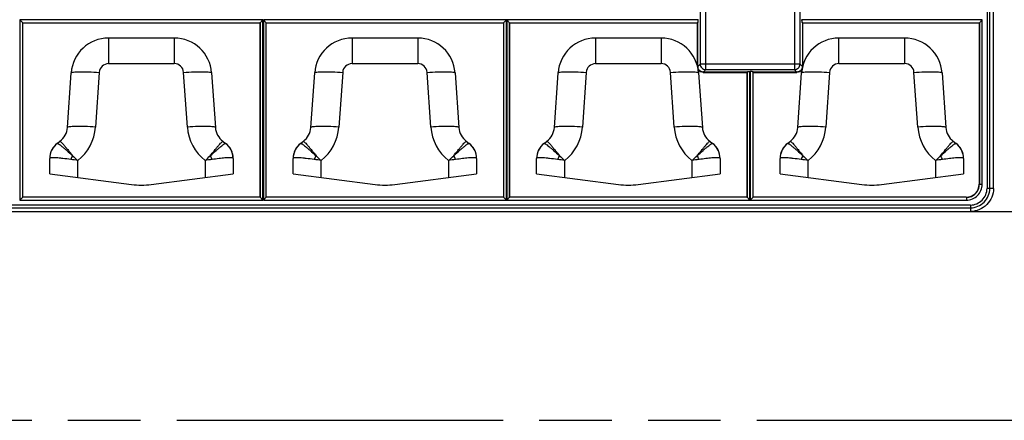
# Model space of a CAD drawing. Header units: millimetres. Extents: x 0 to 210, y 0 to 297.
# Tile 10 of 31: x 108 to 134, y 133 to 143. Entities that reach past the tile are written whole.
import ezdxf
from ezdxf.enums import TextEntityAlignment as Align

# ---------------------------------------------------------------- set-up
doc = ezdxf.new("R2010")
doc.units = ezdxf.units.MM
doc.header["$LTSCALE"] = 19.36
doc.linetypes.add('PHANTOM', pattern=[0.8, 0.45, -0.05, 0.1, -0.05, 0.1, -0.05])
doc.layers.get('0').update_dxf_attribs({"linetype": 'CONTINUOUS'})
doc.layers.add('DEFAULT_3', color=7, linetype='PHANTOM')
doc.layers.add('Z_DIM_2D', color=7, linetype='CONTINUOUS')
doc.styles.add('TEXTSTYLE_3', font='helveticaneueltw1g-ltcn.otf')
doc.dimstyles.new('DIMSTYLE_2', dxfattribs={"dimtxt": 2.1, "dimasz": 3.5, "dimexe": 1.5, "dimexo": 0, "dimgap": 0.525, "dimtad": 1, "dimdec": 1, "dimlfac": 4, "dimdsep": 46, "dimtxsty": 'TEXTSTYLE_3', "dimblk": '_FILLED', "dimblk1": '_FILLED', "dimblk2": '_FILLED', "dimcen": 0.09, "dimclrt": 5, "dimadec": 0, "dimazin": 0, "dimtp": 0.3, "dimtm": 0.3, "dimtfac": 1, "dimtdec": 1, "dimtofl": 0, "dimtmove": 0, "dimatfit": 3, "dimldrblk": '_FILLED', "dimfxl": 0, "dimtolj": 1, "dimarcsym": 0})

# ---------------------------------------------------------------- blocks, each defined once
blk = doc.blocks.new('*D3')
at = {"layer": 'Z_DIM_2D', "color": 2, "linetype": 'Continuous'}
for p, q in [((133.274, 153.512), (139.402, 153.512)), ((137.902, 153.512), (137.902, 145.887)), ((137.902, 138.261), (137.902, 145.887)), ((133.274, 138.261), (139.402, 138.261))]:
    blk.add_line(p, q, dxfattribs=at)
at = {"layer": 'Z_DIM_2D', "color": 5, "linetype": 'Continuous', "style": 'TEXTSTYLE_3'}
blk.add_text('61', height=2.1, rotation=90, dxfattribs=at).set_placement((137.377, 145.887), align=Align.CENTER)
blk = doc.blocks.new('_FILLED')
at = {"color": 0, "linetype": 'ByBlock'}
blk.add_solid([(0, 0), (-1, 0.125), (-1, -0.125)], dxfattribs=at)
blk = doc.blocks.new('_NONE')

msp = doc.modelspace()

# ---------------------------------------------------------------- linework, layer by layer
at = {"color": 7, "linetype": 'Continuous'}
for p, q in [((133.88843, 138.87567), (133.88843, 147.53587)), ((107.96925, 143.30508), (107.89467, 143.37967)), ((107.96925, 143.30508), (107.97271, 143.30163)), ((107.97271, 143.30163), (114.30296, 143.30163)), ((107.97271, 138.64273), (107.97271, 143.30163)), ((114.30641, 143.30508), (114.30296, 143.30163)), ((114.30296, 143.30163), (114.30296, 138.64273)), ((114.30641, 143.30508), (114.381, 143.37967)), ((114.46925, 143.30508), (114.39467, 143.37967)), ((114.46925, 143.30508), (114.47271, 143.30163)), ((114.47271, 143.30163), (120.80296, 143.30163)), ((114.47271, 138.64273), (114.47271, 143.30163)), ((120.80641, 143.30508), (120.80296, 143.30163)), ((120.80296, 143.30163), (120.80296, 138.64273)), ((120.80641, 143.30508), (120.881, 143.37967)), ((120.96925, 143.30508), (120.89467, 143.37967)), ((120.97098, 143.30508), (120.97098, 143.30163)), ((120.97098, 143.30163), (125.97697, 143.30163)), ((120.97271, 138.64273), (120.97271, 143.30163)), ((125.99245, 143.30508), (125.98935, 143.30276)), ((126.00189, 143.37967), (126.00189, 143.39334)), ((128.77378, 143.39334), (128.77378, 143.37967)), ((128.78477, 143.30508), (128.78508, 143.30301)), ((128.7987, 143.30163), (133.50833, 143.30163)), ((133.5066, 143.30163), (133.5066, 138.99082)), ((133.50833, 143.30163), (133.50833, 143.30508)), ((133.51006, 143.30508), (133.58465, 143.37967)), ((112.01474, 142.8957), (110.26093, 142.8957)), ((118.51474, 142.8957), (116.76093, 142.8957)), ((125.01474, 142.8957), (123.26093, 142.8957)), ((131.51474, 142.8957), (129.76093, 142.8957)), ((109.1623, 140.50234), (109.2633, 141.96461)), ((113.01236, 141.96461), (113.11337, 140.50234)), ((115.6623, 140.50234), (115.7633, 141.96461)), ((119.51236, 141.96461), (119.61337, 140.50234)), ((122.1623, 140.50234), (122.2633, 141.96461)), ((126.01236, 141.96461), (126.11337, 140.50234)), ((127.30296, 141.97564), (127.30296, 138.64273)), ((127.30641, 141.99112), (127.30409, 141.98802)), ((127.381, 142.00056), (127.39467, 142.00056)), ((127.46925, 141.99112), (127.47158, 141.98802)), ((127.47271, 138.64273), (127.47271, 141.97564)), ((128.6623, 140.50234), (128.7633, 141.96461)), ((132.51236, 141.96461), (132.61337, 140.50234)), ((108.88897, 140.08086), (108.96365, 140.13692)), ((113.31202, 140.13692), (113.38609, 140.08131)), ((115.38897, 140.08086), (115.46365, 140.13692)), ((119.81202, 140.13692), (119.88609, 140.08131)), ((121.88958, 140.08131), (121.96365, 140.13692)), ((126.31202, 140.13692), (126.38609, 140.08131)), ((128.38897, 140.08086), (128.46365, 140.13692)), ((132.81202, 140.13692), (132.88609, 140.08131)), ((108.68913, 139.27106), (108.68913, 139.68098)), ((113.58654, 139.68098), (113.58654, 139.27106)), ((115.18913, 139.27106), (115.18913, 139.68098)), ((120.08654, 139.68098), (120.08654, 139.27106)), ((121.68913, 139.27106), (121.68913, 139.68098)), ((126.58654, 139.68098), (126.58654, 139.27106)), ((128.18913, 139.27106), (128.18913, 139.68098)), ((133.08654, 139.68098), (133.08654, 139.27106)), ((108.68913, 139.27106), (110.87548, 138.98176)), ((111.40019, 138.98176), (113.58654, 139.27106)), ((115.18913, 139.27106), (117.37548, 138.98176)), ((117.90019, 138.98176), (120.08654, 139.27106)), ((121.68913, 139.27106), (123.87548, 138.98176)), ((124.40019, 138.98176), (126.58654, 139.27106)), ((128.18913, 139.27106), (130.37548, 138.98176)), ((130.90019, 138.98176), (133.08654, 139.27106)), ((107.96925, 138.63928), (107.89467, 138.56469)), ((107.96925, 138.63928), (107.97271, 138.64273)), ((114.30296, 138.64273), (107.97271, 138.64273)), ((114.30641, 138.63928), (114.30296, 138.64273)), ((114.30641, 138.63928), (114.381, 138.56469)), ((114.46925, 138.63928), (114.39467, 138.56469)), ((114.46925, 138.63928), (114.47271, 138.64273)), ((120.80296, 138.64273), (114.47271, 138.64273)), ((120.80641, 138.63928), (120.80296, 138.64273)), ((120.80641, 138.63928), (120.881, 138.56469)), ((120.96925, 138.63928), (120.89467, 138.56469)), ((120.96925, 138.63928), (120.97271, 138.64273)), ((127.30296, 138.64273), (120.97271, 138.64273)), ((127.30296, 138.64273), (127.30641, 138.63928)), ((127.30641, 138.63928), (127.381, 138.56469)), ((127.46925, 138.63928), (127.39467, 138.56469)), ((133.16025, 138.64273), (127.47098, 138.64273)), ((127.47098, 138.64273), (127.47098, 138.63928)), ((63.002, 138.26091), (133.27367, 138.26091))]:
    msp.add_line(p, q, dxfattribs=at)
at = {"color": 9, "linetype": 'Continuous'}
for p, q in [((133.71581, 147.4157), (133.71581, 138.87567)), ((133.7904, 138.87567), (133.7904, 147.40982)), ((126.20255, 142.05268), (126.20255, 144.72033)), ((128.57312, 144.72033), (128.57312, 142.05268)), ((126.05401, 144.57179), (126.05401, 142.20122)), ((128.72166, 142.20122), (128.72166, 144.57179)), ((114.381, 143.37967), (107.89467, 143.37967)), ((107.89467, 143.37967), (107.89467, 138.56469)), ((107.96925, 143.30508), (114.30641, 143.30508)), ((107.96925, 138.63928), (107.96925, 143.30508)), ((114.30641, 143.30508), (114.30641, 138.63928)), ((114.381, 138.56469), (114.381, 143.37967)), ((120.881, 143.37967), (114.39467, 143.37967)), ((114.39467, 143.37967), (114.39467, 138.56469)), ((114.46925, 143.30508), (120.80641, 143.30508)), ((114.46925, 138.63928), (114.46925, 143.30508)), ((120.80641, 143.30508), (120.80641, 138.63928)), ((120.881, 138.56469), (120.881, 143.37967)), ((126.00189, 143.37967), (120.89467, 143.37967)), ((120.89467, 143.37967), (120.89467, 138.56469)), ((120.96925, 138.63928), (120.96925, 143.30508)), ((120.97098, 143.30508), (125.9909, 143.30508)), ((125.97697, 143.30163), (125.97697, 142.16795)), ((125.98935, 142.13656), (125.98935, 143.30276)), ((133.58465, 143.37967), (128.77378, 143.37967)), ((128.78477, 143.30508), (133.50833, 143.30508)), ((128.78632, 143.30276), (128.78632, 142.13656)), ((128.7987, 142.16795), (128.7987, 143.30163)), ((133.51006, 143.30508), (133.51006, 138.98736)), ((133.58465, 138.98736), (133.58465, 143.37967)), ((110.26092, 142.8957), (110.26093, 142.21107)), ((112.01474, 142.8957), (112.01474, 142.21107)), ((116.76092, 142.8957), (116.76093, 142.21107)), ((118.51474, 142.8957), (118.51474, 142.21107)), ((123.26092, 142.8957), (123.26093, 142.21107)), ((125.01474, 142.8957), (125.01474, 142.21107)), ((129.76093, 142.21107), (129.76093, 142.8957)), ((131.51474, 142.8957), (131.51474, 142.21107)), ((110.01152, 141.97829), (109.91052, 140.51597)), ((110.26092, 142.21107), (112.01474, 142.21107)), ((112.36514, 140.51608), (112.26415, 141.9783)), ((116.51152, 141.97829), (116.41052, 140.51597)), ((116.76092, 142.21107), (118.51474, 142.21107)), ((118.86514, 140.51608), (118.76415, 141.9783)), ((123.01152, 141.97829), (122.91052, 140.51597)), ((123.26092, 142.21107), (125.01474, 142.21107)), ((125.36514, 140.51608), (125.26415, 141.9783)), ((125.98935, 142.13656), (125.9853, 142.13656)), ((125.98935, 142.13656), (126.05401, 142.20122)), ((128.72166, 142.20122), (126.05401, 142.20122)), ((126.20255, 142.05268), (126.13789, 141.98802)), ((127.30409, 141.98802), (126.13789, 141.98802)), ((126.13789, 141.97564), (126.13789, 141.98802)), ((126.13789, 141.97564), (127.30296, 141.97564)), ((126.20255, 142.05268), (128.57312, 142.05268)), ((127.30641, 141.99112), (127.30641, 138.63928)), ((127.381, 138.56469), (127.381, 142.00056)), ((127.39467, 142.00056), (127.39467, 138.56469)), ((127.46925, 138.63928), (127.46925, 141.99112)), ((128.63778, 141.98802), (127.47158, 141.98802)), ((127.47271, 141.97564), (128.63778, 141.97564)), ((128.63778, 141.98802), (128.57312, 142.05268)), ((128.63778, 141.98802), (128.63778, 141.97564)), ((128.72166, 142.20122), (128.78632, 142.13656)), ((128.79037, 142.13656), (128.78632, 142.13656)), ((129.51152, 141.97829), (129.41052, 140.51603)), ((129.76093, 142.21107), (131.51474, 142.21107)), ((131.86514, 140.51608), (131.76415, 141.9783)), ((109.43913, 139.17181), (109.43913, 139.62185)), ((112.83654, 139.62188), (112.83654, 139.17181)), ((115.93913, 139.17181), (115.93913, 139.62185)), ((119.33654, 139.62188), (119.33654, 139.17181)), ((122.43913, 139.17181), (122.43913, 139.62185)), ((125.83654, 139.62188), (125.83654, 139.17181)), ((128.93913, 139.17181), (128.93913, 139.62192)), ((132.33654, 139.62188), (132.33654, 139.17181)), ((133.5066, 138.99082), (133.51006, 138.98736)), ((133.51006, 138.98736), (133.58465, 138.98863)), ((133.88843, 138.87567), (133.71581, 138.87567)), ((107.89467, 138.56469), (114.381, 138.56469)), ((114.30641, 138.63928), (107.96925, 138.63928)), ((114.39467, 138.56469), (120.881, 138.56469)), ((120.80641, 138.63928), (114.46925, 138.63928)), ((120.89467, 138.56469), (127.381, 138.56469)), ((127.30641, 138.63928), (120.96925, 138.63928)), ((127.39467, 138.56469), (133.16197, 138.56469)), ((133.16025, 138.63928), (127.47098, 138.63928)), ((133.16025, 138.64273), (133.16025, 138.63928)), ((133.16197, 138.63928), (133.16197, 138.56469)), ((133.27367, 138.43353), (63.002, 138.43353)), ((63.002, 138.35894), (133.27367, 138.35894)), ((133.27367, 138.43353), (133.27367, 138.26091))]:
    msp.add_line(p, q, dxfattribs=at)
at = {"color": 7, "linetype": 'Continuous'}
for centre, radius, start, end in [((110.26093, 141.8957), 1, 90, 176.048701), ((112.01474, 141.8957), 1, 3.951299, 90), ((116.76093, 141.8957), 1, 90, 176.048701), ((118.51474, 141.8957), 1, 3.951299, 90), ((123.26093, 141.8957), 1, 90, 176.048701), ((125.01474, 141.8957), 1, 3.951299, 90), ((129.76093, 141.8957), 1, 90, 176.048701), ((131.51474, 141.8957), 1, 3.951299, 90), ((126.15272, 142.13686), 0.16338, 180.107796, 190.404047), ((108.66349, 140.5368), 0.5, 306.89304, 356.048701), ((113.61218, 140.5368), 0.5, 183.951299, 233.10696), ((115.16349, 140.5368), 0.5, 306.89304, 356.048701), ((120.11218, 140.5368), 0.5, 183.951299, 233.10696), ((121.66349, 140.5368), 0.5, 306.89304, 356.048701), ((126.61218, 140.5368), 0.5, 183.951299, 233.10696), ((128.16349, 140.5368), 0.5, 306.89304, 356.048701), ((133.11218, 140.5368), 0.5, 183.951299, 233.10696), ((109.18913, 139.68098), 0.5, 126.89304, 180), ((113.08654, 139.68098), 0.5, 0, 53.10696), ((115.68913, 139.68098), 0.5, 126.89304, 180), ((119.58654, 139.68098), 0.5, 0, 53.10696), ((122.18913, 139.68098), 0.5, 126.89304, 180), ((126.08654, 139.68098), 0.5, 0, 53.10696), ((128.68913, 139.68098), 0.5, 126.89304, 180), ((132.58654, 139.68098), 0.5, 0, 53.10696), ((111.13783, 140.96447), 2, 262.462352, 277.537648), ((117.63783, 140.96447), 2, 262.462352, 277.537648), ((124.13783, 140.96447), 2, 262.462352, 277.537648), ((130.63783, 140.96447), 2, 262.462352, 277.537648)]:
    msp.add_arc(centre, radius, start, end, dxfattribs=at)
at = {"color": 9, "linetype": 'Continuous'}
for centre, radius, start, end in [((110.26124, 141.96075), 0.25033, 90.071808, 175.982052), ((112.01462, 141.96094), 0.25013, 3.978494, 89.972872), ((116.76124, 141.96075), 0.25033, 90.071808, 175.982052), ((118.51462, 141.96094), 0.25013, 3.978494, 89.972872), ((123.26124, 141.96075), 0.25033, 90.071808, 175.982052), ((125.01473, 141.96106), 0.25001, 3.953791, 89.997443), ((126.13716, 142.13611), 0.16037, 234.473673, 241.598796), ((128.63851, 142.1361), 0.16037, 298.40322, 305.529038), ((128.63589, 142.13626), 0.15043, 348.748186, 0.111346), ((129.76097, 141.96103), 0.25004, 90.009526, 176.039748), ((131.51462, 141.96094), 0.25013, 3.978493, 89.972872), ((108.66278, 140.60246), 1.25073, 308.368576, 356.034585), ((113.61224, 140.6022), 1.25008, 183.950246, 231.645961), ((115.16278, 140.60246), 1.25073, 308.368576, 356.034585), ((120.11224, 140.6022), 1.25008, 183.950246, 231.645961), ((121.66278, 140.60246), 1.25073, 308.368576, 356.034585), ((126.61224, 140.6022), 1.25008, 183.950246, 231.645961), ((128.16341, 140.60221), 1.25009, 308.355197, 356.046957), ((133.11224, 140.6022), 1.25008, 183.950246, 231.645961), ((109.18829, 139.68372), 0.4973, 126.917774, 174.619664), ((113.08737, 139.68372), 0.4973, 5.380256, 53.081941), ((115.68829, 139.68372), 0.4973, 126.917774, 174.619664), ((119.58737, 139.68372), 0.4973, 5.380256, 53.081941), ((122.18829, 139.68372), 0.4973, 126.917774, 174.619664), ((126.08737, 139.68372), 0.4973, 5.380256, 53.081941), ((128.68829, 139.68372), 0.4973, 126.917774, 174.619664), ((132.58737, 139.68372), 0.4973, 5.380256, 53.081941), ((109.1904, 139.68323), 0.49945, 174.586062, 179.857376), ((110.93353, 138.87069), 1.85638, 151.671055, 155.152257), ((107.64102, 128.40757), 11.35759, 80.890695, 81.860828), ((115.3712, 146.14959), 8.82043, 226.498709, 227.737093), ((106.745, 146.3213), 9.05476, 312.279082, 313.485269), ((114.63465, 128.40758), 11.35758, 98.139173, 99.109306), ((111.34213, 138.87068), 1.85639, 24.84775, 28.328938), ((113.08526, 139.68323), 0.49945, 0.142672, 5.413882), ((115.6904, 139.68323), 0.49945, 174.586062, 179.857376), ((117.43353, 138.87069), 1.85638, 151.671056, 155.152256), ((114.14102, 128.40757), 11.35759, 80.890695, 81.860828), ((121.8712, 146.14959), 8.82042, 226.498706, 227.737093), ((113.245, 146.32131), 9.05476, 312.279082, 313.485267), ((121.13465, 128.40758), 11.35758, 98.139173, 99.109306), ((117.84213, 138.87068), 1.85639, 24.84775, 28.328938), ((119.58526, 139.68323), 0.49945, 0.142672, 5.413882), ((122.1904, 139.68323), 0.49945, 174.586062, 179.857376), ((123.93353, 138.87069), 1.85638, 151.671055, 155.152257), ((120.64102, 128.40757), 11.35759, 80.890695, 81.860828), ((128.3712, 146.14959), 8.82043, 226.498709, 227.737093), ((119.745, 146.3213), 9.05476, 312.279082, 313.485269), ((127.63465, 128.40758), 11.35758, 98.139173, 99.109306), ((124.34213, 138.87068), 1.85639, 24.84775, 28.328938), ((126.08526, 139.68323), 0.49945, 0.142673, 5.413882), ((128.6904, 139.68323), 0.49945, 174.586062, 179.857376), ((130.43353, 138.87069), 1.85638, 151.671056, 155.152257), ((127.14102, 128.40757), 11.35759, 80.890695, 81.860828), ((134.8711, 146.14949), 8.82029, 226.498705, 227.736802), ((126.245, 146.3213), 9.05476, 312.279082, 313.485269), ((134.13465, 128.40758), 11.35758, 98.139173, 99.109306), ((130.84213, 138.87069), 1.85638, 24.847743, 28.328945), ((132.58526, 139.68323), 0.49945, 0.142673, 5.413882)]:
    msp.add_arc(centre, radius, start, end, dxfattribs=at)
at = {"color": 7, "linetype": 'Continuous'}
msp.add_ellipse((133.15468, 138.99466), major_axis=(0.25021, -0.25021), ratio=0.98913284, start_param=5.50325035, end_param=7.06312026, dxfattribs=at)
for points, knots in [([(125.99058, 143.30301), (125.98936, 143.30209), (125.98437, 143.30212), (125.98001, 143.30163), (125.97697, 143.30163)], [0, 0, 0, 0, 0.33448835, 1, 1, 1, 1]), ([(125.99245, 143.30508), (125.99488, 143.3069), (125.99656, 143.31654), (125.99973, 143.33187), (126.00129, 143.35438), (126.00189, 143.37081), (126.00189, 143.37967)], [0, 0, 0, 0, 0.12022128, 0.3447349, 0.64895138, 1, 1, 1, 1]), ([(128.78322, 143.30508), (128.78082, 143.30688), (128.77904, 143.31647), (128.77598, 143.33182), (128.77434, 143.35435), (128.77378, 143.3708), (128.77378, 143.37967)], [0, 0, 0, 0, 0.11890414, 0.34461105, 0.64827, 1, 1, 1, 1]), ([(128.7987, 143.30163), (128.79566, 143.30163), (128.7913, 143.30212), (128.78631, 143.30209), (128.78508, 143.30301)], [0, 0, 0, 0, 0.66544927, 1, 1, 1, 1]), ([(127.30296, 141.97564), (127.30296, 141.97838), (127.30341, 141.98233), (127.30325, 141.98688), (127.30409, 141.98802)], [0, 0, 0, 0, 0.65945837, 1, 1, 1, 1]), ([(127.30641, 141.99112), (127.30821, 141.99352), (127.3178, 141.9953), (127.33315, 141.99835), (127.35568, 142), (127.37213, 142.00056), (127.381, 142.00056)], [0, 0, 0, 0, 0.11890414, 0.34461105, 0.64827, 1, 1, 1, 1]), ([(127.46925, 141.99112), (127.46744, 141.99355), (127.4578, 141.99523), (127.44247, 141.9984), (127.41996, 141.99996), (127.40352, 142.00056), (127.39467, 142.00056)], [0, 0, 0, 0, 0.12022128, 0.3447349, 0.64895138, 1, 1, 1, 1]), ([(127.47158, 141.98802), (127.47242, 141.98688), (127.47226, 141.98233), (127.47271, 141.97838), (127.47271, 141.97564)], [0, 0, 0, 0, 0.34049577, 1, 1, 1, 1]), ([(133.88843, 138.87567), (133.88843, 138.79564), (133.85302, 138.63496), (133.71547, 138.43429), (133.51478, 138.2961), (133.35405, 138.26091), (133.27367, 138.26091)], [0, 0, 0, 0, 0.25132622, 0.50007856, 0.74758129, 1, 1, 1, 1])]:
    msp.add_open_spline(points, degree=3, knots=knots, dxfattribs=at)
at = {"color": 9, "linetype": 'Continuous'}
for points, knots in [([(109.2633, 141.96461), (109.26347, 141.96704), (109.26851, 141.97259), (109.28814, 141.9802), (109.33011, 141.98754), (109.39867, 141.99307), (109.49076, 141.99613), (109.60251, 141.99617), (109.77846, 141.9921), (109.91652, 141.98481), (110.01152, 141.97829)], [0, 0, 0, 0, 0.0097006, 0.02620505, 0.08456248, 0.1770028, 0.30039155, 0.45044459, 0.62140423, 1, 1, 1, 1]), ([(112.26415, 141.9783), (112.35915, 141.98481), (112.49721, 141.9921), (112.67315, 141.99617), (112.78491, 141.99613), (112.877, 141.99307), (112.94555, 141.98755), (112.98753, 141.9802), (113.00716, 141.97259), (113.0122, 141.96705), (113.01236, 141.96461)], [0, 0, 0, 0, 0.37859626, 0.54955608, 0.6996092, 0.82299793, 0.91543812, 0.97379528, 0.99029956, 1, 1, 1, 1]), ([(115.7633, 141.96461), (115.76347, 141.96704), (115.76851, 141.97259), (115.78814, 141.9802), (115.83011, 141.98754), (115.89867, 141.99307), (115.99076, 141.99613), (116.10251, 141.99617), (116.27846, 141.9921), (116.41652, 141.98481), (116.51152, 141.97829)], [0, 0, 0, 0, 0.0097006, 0.02620505, 0.08456248, 0.1770028, 0.30039155, 0.45044459, 0.62140423, 1, 1, 1, 1]), ([(118.76415, 141.9783), (118.85915, 141.98481), (118.99721, 141.9921), (119.17315, 141.99617), (119.28491, 141.99613), (119.377, 141.99307), (119.44555, 141.98755), (119.48753, 141.9802), (119.50716, 141.97259), (119.5122, 141.96705), (119.51236, 141.96461)], [0, 0, 0, 0, 0.37859626, 0.54955608, 0.6996092, 0.82299793, 0.91543812, 0.97379528, 0.99029956, 1, 1, 1, 1]), ([(122.2633, 141.96461), (122.26347, 141.96704), (122.26851, 141.97259), (122.28814, 141.9802), (122.33011, 141.98754), (122.39867, 141.99307), (122.49076, 141.99613), (122.60251, 141.99617), (122.77846, 141.9921), (122.91652, 141.98481), (123.01152, 141.97829)], [0, 0, 0, 0, 0.0097006, 0.02620505, 0.08456248, 0.1770028, 0.30039155, 0.45044459, 0.62140423, 1, 1, 1, 1]), ([(125.26415, 141.97829), (125.35915, 141.98481), (125.49721, 141.9921), (125.67315, 141.99617), (125.78491, 141.99613), (125.877, 141.99307), (125.94555, 141.98754), (125.98753, 141.9802), (126.00716, 141.97259), (126.0122, 141.96704), (126.01236, 141.96461)], [0, 0, 0, 0, 0.37859621, 0.549556, 0.69960912, 0.82299786, 0.91543807, 0.97379526, 0.99029955, 1, 1, 1, 1]), ([(126.13789, 141.98802), (126.1045, 141.98795), (126.03538, 142.01154), (125.99858, 142.07462), (125.99203, 142.10736)], [0, 0, 0, 0, 0.50000694, 1, 1, 1, 1]), ([(128.78343, 142.10691), (128.77694, 142.07425), (128.74001, 142.0114), (128.67109, 141.98795), (128.63778, 141.98802)], [0, 0, 0, 0, 0.49993219, 1, 1, 1, 1]), ([(128.7633, 141.96461), (128.76347, 141.96704), (128.76851, 141.97259), (128.78814, 141.9802), (128.83011, 141.98754), (128.89867, 141.99307), (128.99076, 141.99613), (129.10251, 141.99617), (129.27846, 141.9921), (129.41652, 141.98481), (129.51152, 141.97829)], [0, 0, 0, 0, 0.0097006, 0.02620505, 0.08456248, 0.1770028, 0.30039155, 0.45044459, 0.62140423, 1, 1, 1, 1]), ([(131.76415, 141.9783), (131.85915, 141.98481), (131.99721, 141.9921), (132.17315, 141.99617), (132.28491, 141.99613), (132.377, 141.99307), (132.44555, 141.98755), (132.48753, 141.9802), (132.50716, 141.97259), (132.5122, 141.96705), (132.51236, 141.96461)], [0, 0, 0, 0, 0.37859627, 0.54955608, 0.6996092, 0.82299793, 0.91543812, 0.97379528, 0.99029956, 1, 1, 1, 1]), ([(109.91052, 140.51603), (109.81552, 140.52254), (109.67745, 140.52983), (109.50151, 140.5339), (109.38975, 140.53386), (109.29766, 140.5308), (109.22911, 140.52528), (109.18714, 140.51793), (109.16751, 140.51032), (109.16247, 140.50478), (109.1623, 140.50234)], [0, 0, 0, 0, 0.37859615, 0.54955592, 0.69960902, 0.82299775, 0.91543797, 0.9737952, 0.99029952, 1, 1, 1, 1]), ([(113.11337, 140.50234), (113.1132, 140.50478), (113.10816, 140.51032), (113.08853, 140.51793), (113.04656, 140.52528), (112.978, 140.5308), (112.88591, 140.53386), (112.77416, 140.5339), (112.59821, 140.52983), (112.46015, 140.52254), (112.36515, 140.51603)], [0, 0, 0, 0, 0.00970048, 0.02620481, 0.08456203, 0.17700225, 0.30039099, 0.45044409, 0.62140386, 1, 1, 1, 1]), ([(116.41052, 140.51603), (116.31552, 140.52254), (116.17745, 140.52983), (116.00151, 140.5339), (115.88975, 140.53386), (115.79766, 140.5308), (115.72911, 140.52528), (115.68714, 140.51793), (115.66751, 140.51032), (115.66247, 140.50478), (115.6623, 140.50234)], [0, 0, 0, 0, 0.37859615, 0.54955592, 0.69960902, 0.82299775, 0.91543797, 0.9737952, 0.99029952, 1, 1, 1, 1]), ([(119.61337, 140.50234), (119.6132, 140.50478), (119.60816, 140.51032), (119.58853, 140.51793), (119.54656, 140.52528), (119.478, 140.5308), (119.38591, 140.53386), (119.27416, 140.5339), (119.09821, 140.52983), (118.96015, 140.52254), (118.86515, 140.51603)], [0, 0, 0, 0, 0.00970048, 0.02620481, 0.08456203, 0.17700225, 0.30039099, 0.45044409, 0.62140386, 1, 1, 1, 1]), ([(122.91052, 140.51603), (122.81552, 140.52254), (122.67745, 140.52983), (122.50151, 140.5339), (122.38975, 140.53386), (122.29766, 140.5308), (122.22911, 140.52528), (122.18714, 140.51793), (122.16751, 140.51032), (122.16247, 140.50478), (122.1623, 140.50234)], [0, 0, 0, 0, 0.37859615, 0.54955592, 0.69960902, 0.82299775, 0.91543797, 0.9737952, 0.99029952, 1, 1, 1, 1]), ([(126.11337, 140.50234), (126.1132, 140.50478), (126.10816, 140.51032), (126.08853, 140.51793), (126.04656, 140.52528), (125.978, 140.5308), (125.88591, 140.53386), (125.77416, 140.5339), (125.59821, 140.52983), (125.46015, 140.52254), (125.36515, 140.51603)], [0, 0, 0, 0, 0.00970048, 0.02620481, 0.08456203, 0.17700225, 0.30039099, 0.45044409, 0.62140386, 1, 1, 1, 1]), ([(129.41052, 140.51603), (129.31552, 140.52254), (129.17745, 140.52983), (129.00151, 140.5339), (128.88975, 140.53386), (128.79766, 140.5308), (128.72911, 140.52528), (128.68714, 140.51793), (128.66751, 140.51032), (128.66247, 140.50478), (128.6623, 140.50234)], [0, 0, 0, 0, 0.37859615, 0.54955592, 0.69960902, 0.82299775, 0.91543797, 0.9737952, 0.99029952, 1, 1, 1, 1]), ([(132.61337, 140.50234), (132.6132, 140.50478), (132.60816, 140.51032), (132.58853, 140.51793), (132.54656, 140.52528), (132.478, 140.5308), (132.38591, 140.53386), (132.27416, 140.5339), (132.09821, 140.52983), (131.96015, 140.52254), (131.86515, 140.51603)], [0, 0, 0, 0, 0.00970048, 0.02620481, 0.08456203, 0.17700225, 0.30039099, 0.45044409, 0.62140386, 1, 1, 1, 1]), ([(108.96365, 140.13692), (108.96467, 140.13768), (108.96904, 140.13675), (108.97935, 140.12975), (108.99947, 140.11157), (109.02976, 140.07968), (109.06985, 140.03467), (109.11816, 139.97779), (109.17371, 139.91029), (109.23508, 139.8338), (109.27752, 139.77979), (109.29948, 139.75159)], [0, 0, 0, 0, 0.00743312, 0.02195875, 0.0756825, 0.1624892, 0.28056052, 0.42707126, 0.5987138, 0.79119349, 1, 1, 1, 1]), ([(112.97619, 139.75159), (112.99815, 139.77979), (113.04058, 139.8338), (113.10196, 139.91029), (113.1575, 139.97779), (113.20582, 140.03467), (113.24591, 140.07968), (113.2762, 140.11157), (113.29632, 140.12975), (113.30663, 140.13675), (113.311, 140.13768), (113.31202, 140.13692)], [0, 0, 0, 0, 0.20880652, 0.40128621, 0.57292874, 0.71943948, 0.8375108, 0.92431749, 0.97804124, 0.99256688, 1, 1, 1, 1]), ([(115.46365, 140.13692), (115.46467, 140.13768), (115.46904, 140.13675), (115.47935, 140.12975), (115.49947, 140.11157), (115.52976, 140.07968), (115.56985, 140.03467), (115.61816, 139.97779), (115.67371, 139.91029), (115.73508, 139.8338), (115.77752, 139.77979), (115.79948, 139.75159)], [0, 0, 0, 0, 0.00743312, 0.02195875, 0.0756825, 0.16248919, 0.2805605, 0.42707124, 0.59871378, 0.79119347, 1, 1, 1, 1]), ([(119.47619, 139.75159), (119.49815, 139.77979), (119.54058, 139.8338), (119.60196, 139.91029), (119.6575, 139.97779), (119.70582, 140.03467), (119.74591, 140.07968), (119.7762, 140.11157), (119.79632, 140.12975), (119.80663, 140.13675), (119.811, 140.13768), (119.81202, 140.13692)], [0, 0, 0, 0, 0.20880651, 0.40128619, 0.57292873, 0.71943947, 0.83751079, 0.92431748, 0.97804124, 0.99256688, 1, 1, 1, 1]), ([(121.96365, 140.13692), (121.96467, 140.13768), (121.96904, 140.13675), (121.97935, 140.12975), (121.99947, 140.11157), (122.02976, 140.07968), (122.06985, 140.03467), (122.11816, 139.97779), (122.17371, 139.91029), (122.23508, 139.8338), (122.27752, 139.77979), (122.29948, 139.75159)], [0, 0, 0, 0, 0.00743312, 0.02195875, 0.0756825, 0.1624892, 0.28056052, 0.42707126, 0.5987138, 0.79119349, 1, 1, 1, 1]), ([(125.97619, 139.75159), (125.99815, 139.77979), (126.04058, 139.8338), (126.10196, 139.91029), (126.1575, 139.97779), (126.20582, 140.03467), (126.24591, 140.07968), (126.2762, 140.11157), (126.29632, 140.12975), (126.30663, 140.13675), (126.311, 140.13768), (126.31202, 140.13692)], [0, 0, 0, 0, 0.20880652, 0.40128621, 0.57292874, 0.71943948, 0.8375108, 0.92431749, 0.97804124, 0.99256688, 1, 1, 1, 1]), ([(128.46365, 140.13692), (128.46467, 140.13768), (128.46904, 140.13675), (128.47935, 140.12975), (128.49947, 140.11157), (128.52976, 140.07968), (128.56985, 140.03467), (128.61816, 139.97779), (128.67371, 139.91029), (128.73508, 139.8338), (128.77752, 139.77979), (128.79948, 139.75159)], [0, 0, 0, 0, 0.00743312, 0.02195875, 0.0756825, 0.1624892, 0.28056052, 0.42707126, 0.5987138, 0.79119349, 1, 1, 1, 1]), ([(132.47619, 139.75159), (132.49815, 139.77979), (132.54058, 139.8338), (132.60196, 139.91029), (132.6575, 139.97779), (132.70582, 140.03467), (132.74591, 140.07968), (132.7762, 140.11157), (132.79632, 140.12975), (132.80663, 140.13675), (132.811, 140.13768), (132.81202, 140.13692)], [0, 0, 0, 0, 0.20880652, 0.40128621, 0.57292874, 0.71943948, 0.8375108, 0.92431749, 0.97804124, 0.99256688, 1, 1, 1, 1]), ([(108.88958, 140.08131), (108.89084, 140.08226), (108.89578, 140.0821), (108.90879, 140.07698), (108.93327, 140.0619), (108.97073, 140.03479), (109.01979, 139.99615), (109.07888, 139.94719), (109.17401, 139.86533), (109.24818, 139.79873), (109.29948, 139.7516)], [0, 0, 0, 0, 0.00895454, 0.02489216, 0.08101884, 0.16946404, 0.28831445, 0.43467081, 0.6048875, 1, 1, 1, 1]), ([(112.97619, 139.7516), (113.02749, 139.79873), (113.10166, 139.86533), (113.19678, 139.94719), (113.25588, 139.99615), (113.30494, 140.03479), (113.3424, 140.0619), (113.36688, 140.07698), (113.37989, 140.0821), (113.38483, 140.08226), (113.38609, 140.08131)], [0, 0, 0, 0, 0.3951127, 0.56532964, 0.7116862, 0.83053662, 0.91898163, 0.97510801, 0.99104551, 1, 1, 1, 1]), ([(115.38958, 140.08131), (115.39084, 140.08226), (115.39578, 140.0821), (115.40879, 140.07698), (115.43327, 140.0619), (115.47073, 140.03479), (115.51979, 139.99615), (115.57888, 139.94719), (115.67401, 139.86533), (115.74818, 139.79873), (115.79948, 139.7516)], [0, 0, 0, 0, 0.00895454, 0.02489216, 0.08101884, 0.16946403, 0.28831443, 0.43467079, 0.60488748, 1, 1, 1, 1]), ([(119.47619, 139.7516), (119.52749, 139.79873), (119.60166, 139.86533), (119.69678, 139.94719), (119.75588, 139.99615), (119.80494, 140.03479), (119.8424, 140.0619), (119.86688, 140.07698), (119.87989, 140.0821), (119.88483, 140.08226), (119.88609, 140.08131)], [0, 0, 0, 0, 0.39511269, 0.56532963, 0.71168619, 0.83053662, 0.91898163, 0.97510801, 0.99104551, 1, 1, 1, 1]), ([(121.88958, 140.08131), (121.89084, 140.08226), (121.89578, 140.0821), (121.90879, 140.07698), (121.93327, 140.0619), (121.97073, 140.03479), (122.01979, 139.99615), (122.07888, 139.94719), (122.17401, 139.86533), (122.24818, 139.79873), (122.29948, 139.7516)], [0, 0, 0, 0, 0.00895454, 0.02489216, 0.08101884, 0.16946404, 0.28831445, 0.43467081, 0.6048875, 1, 1, 1, 1]), ([(125.97619, 139.7516), (126.02749, 139.79873), (126.10166, 139.86533), (126.19678, 139.94719), (126.25588, 139.99615), (126.30494, 140.03479), (126.3424, 140.0619), (126.36688, 140.07698), (126.37989, 140.0821), (126.38483, 140.08226), (126.38609, 140.08131)], [0, 0, 0, 0, 0.3951127, 0.56532964, 0.7116862, 0.83053662, 0.91898163, 0.97510801, 0.99104551, 1, 1, 1, 1]), ([(128.38958, 140.08131), (128.39084, 140.08226), (128.39578, 140.0821), (128.40879, 140.07698), (128.43327, 140.0619), (128.47073, 140.03479), (128.51979, 139.99615), (128.57888, 139.94719), (128.67401, 139.86533), (128.74818, 139.79873), (128.79948, 139.7516)], [0, 0, 0, 0, 0.00895454, 0.02489216, 0.08101884, 0.16946404, 0.28831445, 0.43467081, 0.6048875, 1, 1, 1, 1]), ([(132.47619, 139.7516), (132.52749, 139.79873), (132.60166, 139.86533), (132.69678, 139.94719), (132.75588, 139.99615), (132.80494, 140.03479), (132.8424, 140.0619), (132.86688, 140.07698), (132.87989, 140.0821), (132.88483, 140.08226), (132.88609, 140.08131)], [0, 0, 0, 0, 0.3951127, 0.56532964, 0.7116862, 0.83053662, 0.91898163, 0.97510801, 0.99104551, 1, 1, 1, 1]), ([(109.249, 139.65075), (109.17849, 139.66072), (109.07695, 139.67401), (108.9481, 139.68708), (108.86742, 139.69342), (108.80067, 139.69644), (108.74851, 139.69653), (108.71431, 139.69329), (108.69519, 139.68906), (108.69096, 139.68447)], [0, 0, 0, 0, 0.3800214, 0.54627314, 0.69125002, 0.81140854, 0.90387116, 0.96668935, 1, 1, 1, 1]), ([(113.56388, 139.69237), (113.53939, 139.69676), (113.47367, 139.69677), (113.35596, 139.69037), (113.20158, 139.67436), (113.08786, 139.65941), (113.02667, 139.65075)], [0, 0, 0, 0, 0.13826494, 0.36235878, 0.65652855, 1, 1, 1, 1]), ([(113.58471, 139.68447), (113.58384, 139.68542), (113.57764, 139.68983), (113.56999, 139.69127), (113.56388, 139.69237)], [0, 0, 0, 0, 0.17126491, 1, 1, 1, 1]), ([(115.749, 139.65075), (115.67849, 139.66072), (115.57695, 139.67401), (115.4481, 139.68708), (115.36742, 139.69342), (115.30067, 139.69644), (115.24851, 139.69653), (115.21431, 139.69329), (115.19519, 139.68906), (115.19096, 139.68447)], [0, 0, 0, 0, 0.3800214, 0.54627314, 0.69125002, 0.81140854, 0.90387116, 0.96668935, 1, 1, 1, 1]), ([(120.06388, 139.69237), (120.03939, 139.69676), (119.97367, 139.69677), (119.85596, 139.69037), (119.70158, 139.67436), (119.58786, 139.65941), (119.52667, 139.65075)], [0, 0, 0, 0, 0.13826494, 0.36235878, 0.65652855, 1, 1, 1, 1]), ([(120.08471, 139.68447), (120.08384, 139.68542), (120.07764, 139.68983), (120.06999, 139.69127), (120.06388, 139.69237)], [0, 0, 0, 0, 0.17126491, 1, 1, 1, 1]), ([(122.249, 139.65075), (122.17849, 139.66072), (122.07695, 139.67401), (121.9481, 139.68708), (121.86742, 139.69342), (121.80067, 139.69644), (121.74851, 139.69653), (121.71431, 139.69329), (121.69519, 139.68906), (121.69096, 139.68447)], [0, 0, 0, 0, 0.3800214, 0.54627314, 0.69125002, 0.81140854, 0.90387116, 0.96668935, 1, 1, 1, 1]), ([(126.56388, 139.69237), (126.53939, 139.69676), (126.47367, 139.69677), (126.35596, 139.69037), (126.20158, 139.67436), (126.08786, 139.65941), (126.02667, 139.65075)], [0, 0, 0, 0, 0.13826494, 0.36235878, 0.65652855, 1, 1, 1, 1]), ([(126.58471, 139.68447), (126.58384, 139.68542), (126.57764, 139.68983), (126.56999, 139.69127), (126.56388, 139.69237)], [0, 0, 0, 0, 0.17126491, 1, 1, 1, 1]), ([(128.749, 139.65075), (128.67849, 139.66072), (128.57695, 139.67401), (128.4481, 139.68708), (128.36742, 139.69342), (128.30067, 139.69644), (128.24851, 139.69653), (128.21431, 139.69329), (128.19519, 139.68906), (128.19096, 139.68447)], [0, 0, 0, 0, 0.3800214, 0.54627314, 0.69125002, 0.81140854, 0.90387116, 0.96668935, 1, 1, 1, 1]), ([(133.06388, 139.69237), (133.03939, 139.69676), (132.97367, 139.69677), (132.85596, 139.69037), (132.70158, 139.67436), (132.58786, 139.65941), (132.52667, 139.65075)], [0, 0, 0, 0, 0.13826494, 0.36235878, 0.65652855, 1, 1, 1, 1]), ([(133.08471, 139.68447), (133.08384, 139.68542), (133.07764, 139.68983), (133.06999, 139.69127), (133.06388, 139.69237)], [0, 0, 0, 0, 0.17126491, 1, 1, 1, 1]), ([(133.16197, 138.63928), (133.20732, 138.63919), (133.29904, 138.65689), (133.41513, 138.73421), (133.49243, 138.8503), (133.51017, 138.94201), (133.51006, 138.98736)], [0, 0, 0, 0, 0.2501054, 0.50000108, 0.74989507, 1, 1, 1, 1]), ([(133.16197, 138.56469), (133.21696, 138.5647), (133.32818, 138.58646), (133.46893, 138.68041), (133.56286, 138.82116), (133.58466, 138.93238), (133.58464, 138.98736)], [0, 0, 0, 0, 0.24994816, 0.50000108, 0.75005232, 1, 1, 1, 1]), ([(133.27367, 138.43353), (133.33065, 138.43353), (133.44596, 138.45935), (133.59019, 138.55918), (133.69004, 138.70337), (133.71581, 138.81873), (133.71581, 138.87567)], [0, 0, 0, 0, 0.24918011, 0.49993506, 0.75098195, 1, 1, 1, 1]), ([(133.27367, 138.35894), (133.34082, 138.35894), (133.47578, 138.38885), (133.64419, 138.50518), (133.76053, 138.67356), (133.7904, 138.80856), (133.7904, 138.87567)], [0, 0, 0, 0, 0.25107206, 0.49994285, 0.74908824, 1, 1, 1, 1])]:
    msp.add_open_spline(points, degree=3, knots=knots, dxfattribs=at)
for points in [[(126.04397, 142.00559), (126.02791, 142.01706), (126.01383, 142.03184), (126.00302, 142.04836)], [(126.05401, 142.20122), (126.05474, 142.16351), (126.08725, 142.08592), (126.16484, 142.05341), (126.20255, 142.05268)], [(126.13789, 141.97564), (126.11141, 141.97574), (126.08416, 141.98245), (126.06088, 141.99504)], [(128.57312, 142.05268), (128.61083, 142.05341), (128.68842, 142.08592), (128.72093, 142.16351), (128.72166, 142.20122)], [(128.71479, 141.99504), (128.69151, 141.98245), (128.66425, 141.97574), (128.63778, 141.97564)], [(128.77265, 142.04836), (128.76184, 142.03185), (128.74776, 142.01706), (128.7317, 142.00559)], [(108.69095, 139.68447), (108.69006, 139.68351), (108.68913, 139.68229), (108.68913, 139.68098)], [(113.58654, 139.68098), (113.58654, 139.68229), (113.5856, 139.68351), (113.58471, 139.68447)], [(115.19095, 139.68447), (115.19006, 139.68351), (115.18913, 139.68229), (115.18913, 139.68098)], [(120.08654, 139.68098), (120.08654, 139.68229), (120.0856, 139.68351), (120.08471, 139.68447)], [(121.69095, 139.68447), (121.69006, 139.68351), (121.68913, 139.68229), (121.68913, 139.68098)], [(126.58654, 139.68098), (126.58654, 139.68229), (126.5856, 139.68351), (126.58471, 139.68447)], [(128.19095, 139.68447), (128.19006, 139.68351), (128.18913, 139.68229), (128.18913, 139.68098)], [(133.08654, 139.68098), (133.08654, 139.68229), (133.0856, 139.68351), (133.08471, 139.68447)]]:
    msp.add_open_spline(points, degree=3, dxfattribs=at)
at = {"layer": 'DEFAULT_3', "color": 91, "linetype": 'PHANTOM', "true_color": 0x80ff80}
msp.add_line((50.12864, 132.68), (150.12864, 132.68), dxfattribs=at)

# ---------------------------------------------------------------- dimensions: what is measured, and where the dimension line sits
at = {"layer": 'Z_DIM_2D', "color": 2, "linetype": 'Continuous'}
dim = msp.add_linear_dim(base=(137.90224, 138.26091), p1=(133.27367, 153.5121), p2=(133.27367, 138.26091), angle=270, dimstyle='DIMSTYLE_2', override={"dimblk1": 'NONE', "dimblk2": 'NONE', "dimsah": 1}, dxfattribs=at)
dim.commit()
dim.dimension.update_dxf_attribs({"geometry": '*D3', "text_midpoint": (137.90224, 145.66318), "dimtype": 160})

doc.saveas('drawing.dxf')
